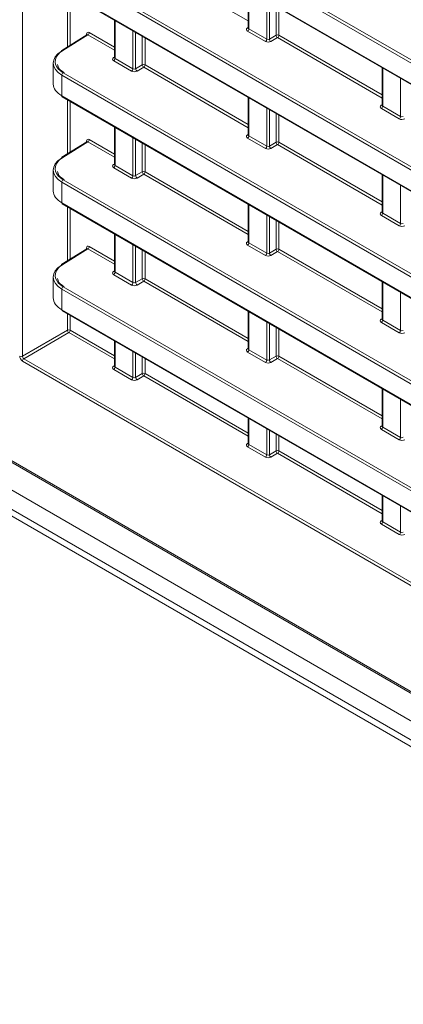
# Model space of a CAD drawing. Header units: millimetres. Extents: x 0 to 1118, y 0 to 864.
# Tile 183 of 256: x 534 to 544, y 82 to 108. Entities that reach past the tile are written whole.
import ezdxf

# ---------------------------------------------------------------- set-up
doc = ezdxf.new("R2010")
doc.units = ezdxf.units.MM

msp = doc.modelspace()

# ---------------------------------------------------------------- linework, layer by layer
at = {"color": 9, "linetype": 'Continuous', "lineweight": 0}
for p, q in [((533.7627, 149.8543), (533.7627, 98.9036)), ((454.6814, 141.7068), (600.1515, 57.7287)), ((455.1413, 140.6878), (599.5148, 57.3427)), ((455.1413, 140.1935), (599.5148, 56.8484)), ((455.2449, 139.9646), (599.6184, 56.6195)), ((556.7458, 98.9583), (534.7789, 111.6395)), ((534.8136, 111.7004), (556.7805, 99.0192)), ((534.7789, 111.1074), (556.7458, 98.4261)), ((534.8136, 108.9487), (556.7805, 96.2674)), ((539.5811, 107.5373), (536.887, 109.0926)), ((556.7458, 96.2066), (534.7789, 108.8878)), ((534.7789, 108.3556), (556.7458, 95.6744)), ((534.9241, 106.8647), (534.9241, 108.2549)), ((534.9942, 108.2144), (534.9942, 106.9081)), ((539.5958, 108.3097), (539.5958, 107.3295)), ((540.0566, 107.0634), (540.0566, 108.0437)), ((540.1267, 108.0032), (540.1267, 107.0645)), ((540.2988, 107.1638), (540.2988, 107.9039)), ((540.3689, 107.8634), (540.3689, 107.1635)), ((536.1486, 107.548), (536.1486, 106.5677)), ((535.4487, 107.1712), (534.805, 106.7732)), ((535.4127, 107.1669), (535.4127, 107.1912)), ((536.134, 106.7756), (535.4487, 107.1712)), ((535.4834, 107.2321), (536.134, 106.8565)), ((536.6095, 106.3017), (536.6095, 107.282)), ((536.6795, 107.2415), (536.6795, 106.3027)), ((539.5598, 107.3509), (539.5811, 107.3641)), ((540.0219, 107.0026), (539.561, 107.2686)), ((539.5958, 107.3295), (540.0566, 107.0634)), ((540.1267, 107.0645), (540.2988, 107.1638)), ((540.3689, 107.1635), (543.0283, 105.6283)), ((536.8517, 106.4021), (536.8517, 107.1421)), ((536.9218, 107.1017), (536.9218, 106.4017)), ((540.3342, 107.1026), (540.162, 107.0033)), ((543.0283, 105.5474), (540.3342, 107.1026)), ((536.1126, 106.5892), (536.134, 106.6024)), ((536.5747, 106.2408), (536.1139, 106.5069)), ((536.1486, 106.5677), (536.6095, 106.3017)), ((536.6795, 106.3027), (536.8517, 106.4021)), ((536.9218, 106.4017), (539.5811, 104.8665)), ((534.8136, 106.1969), (556.7805, 93.5157)), ((536.887, 106.3409), (536.7149, 106.2415)), ((539.5811, 104.7856), (536.887, 106.3409)), ((543.0429, 106.3197), (543.0429, 105.3395)), ((556.7458, 93.4548), (534.7789, 106.1361)), ((534.7789, 106.1361), (534.7789, 105.6039)), ((543.5037, 105.0734), (543.5037, 106.0537)), ((534.7789, 105.6039), (556.7458, 92.9227)), ((534.9241, 104.113), (534.9241, 105.5031)), ((534.9942, 105.4627), (534.9942, 104.1563)), ((539.5958, 105.558), (539.5958, 104.5777)), ((540.0566, 104.3117), (540.0566, 105.292)), ((540.1267, 105.2515), (540.1267, 104.3127)), ((540.2988, 104.4121), (540.2988, 105.1521)), ((543.0069, 105.3609), (543.0283, 105.3741)), ((543.469, 105.0126), (543.0082, 105.2786)), ((543.0429, 105.3395), (543.5037, 105.0734)), ((540.3689, 105.1117), (540.3689, 104.4118)), ((536.1486, 104.7962), (536.1486, 103.816)), ((535.4487, 104.4194), (534.805, 104.0215)), ((535.4127, 104.4151), (535.4127, 104.4395)), ((536.134, 104.0239), (535.4487, 104.4194)), ((535.4834, 104.4803), (536.134, 104.1048)), ((536.6095, 103.5499), (536.6095, 104.5302)), ((536.6795, 104.4897), (536.6795, 103.551)), ((536.8517, 103.6504), (536.8517, 104.3904)), ((539.5598, 104.5992), (539.5811, 104.6124)), ((540.0219, 104.2508), (539.561, 104.5169)), ((539.5958, 104.5777), (540.0566, 104.3117)), ((540.1267, 104.3127), (540.2988, 104.4121)), ((540.3689, 104.4118), (543.0283, 102.8765)), ((536.9218, 104.3499), (536.9218, 103.65)), ((540.3342, 104.3509), (540.162, 104.2515)), ((543.0283, 102.7956), (540.3342, 104.3509)), ((536.1126, 103.8374), (536.134, 103.8506)), ((536.5747, 103.4891), (536.1139, 103.7551)), ((536.1486, 103.816), (536.6095, 103.5499)), ((536.6795, 103.551), (536.8517, 103.6504)), ((536.9218, 103.65), (539.5811, 102.1148)), ((556.7458, 90.7031), (534.7789, 103.3843)), ((534.7789, 103.3843), (534.7789, 102.8522)), ((534.8136, 103.4452), (556.7805, 90.7639)), ((536.887, 103.5891), (536.7149, 103.4898)), ((539.5811, 102.0339), (536.887, 103.5891)), ((543.0429, 103.568), (543.0429, 102.5877)), ((543.5037, 102.3217), (543.5037, 103.302)), ((534.7789, 102.8522), (556.7458, 90.1709)), ((534.9241, 101.3613), (534.9241, 102.7514)), ((534.9942, 102.7109), (534.9942, 101.4046)), ((539.5958, 102.8063), (539.5958, 101.826)), ((543.0069, 102.6092), (543.0283, 102.6224)), ((540.0566, 101.56), (540.0566, 102.5402)), ((540.1267, 102.4998), (540.1267, 101.561)), ((540.2988, 101.6604), (540.2988, 102.4004)), ((540.3689, 102.3599), (540.3689, 101.66)), ((543.469, 102.2608), (543.0082, 102.5269)), ((543.0429, 102.5877), (543.5037, 102.3217)), ((536.1486, 102.0445), (536.1486, 101.0642)), ((539.5598, 101.8474), (539.5811, 101.8606)), ((535.4487, 101.6677), (534.805, 101.2697)), ((535.4127, 101.6634), (535.4127, 101.6877)), ((536.134, 101.2721), (535.4487, 101.6677)), ((535.4834, 101.7286), (536.134, 101.353)), ((536.6095, 100.7982), (536.6095, 101.7785)), ((536.6795, 101.738), (536.6795, 100.7992)), ((536.8517, 100.8986), (536.8517, 101.6386)), ((536.9218, 101.5982), (536.9218, 100.8983)), ((540.0219, 101.4991), (539.561, 101.7651)), ((539.5958, 101.826), (540.0566, 101.56)), ((540.1267, 101.561), (540.2988, 101.6604)), ((540.3342, 101.5991), (540.162, 101.4998)), ((543.0283, 100.0439), (540.3342, 101.5991)), ((540.3689, 101.66), (543.0283, 100.1248)), ((536.1126, 101.0857), (536.134, 101.0989)), ((536.5747, 100.7373), (536.1139, 101.0034)), ((536.1486, 101.0642), (536.6095, 100.7982)), ((536.6795, 100.7992), (536.8517, 100.8986)), ((536.887, 100.8374), (536.7149, 100.738)), ((539.5811, 99.2821), (536.887, 100.8374)), ((536.9218, 100.8983), (539.5811, 99.363)), ((556.7458, 87.9513), (534.7789, 100.6326)), ((534.7789, 100.6326), (534.7789, 100.1004)), ((534.8136, 100.6935), (556.7805, 88.0122)), ((543.0429, 100.8163), (543.0429, 99.836)), ((543.5037, 99.57), (543.5037, 100.5502)), ((534.7789, 100.1004), (556.7458, 87.4192)), ((534.9241, 99.574), (534.9241, 99.9997)), ((534.9942, 99.9592), (534.9942, 99.5737)), ((539.5958, 100.0545), (539.5958, 99.0742)), ((543.0069, 99.8574), (543.0283, 99.8706)), ((543.0429, 99.836), (543.5037, 99.57)), ((533.7627, 98.9036), (534.9241, 99.574)), ((534.9942, 99.5737), (536.134, 98.9157)), ((540.0566, 98.8082), (540.0566, 99.7885)), ((540.1267, 99.748), (540.1267, 98.8093)), ((540.2988, 98.9086), (540.2988, 99.6486)), ((540.3689, 99.6082), (540.3689, 98.9083)), ((543.469, 99.5091), (543.0082, 99.7751)), ((534.9594, 99.5128), (533.7981, 98.8423)), ((536.134, 98.8347), (534.9594, 99.5128)), ((536.1486, 99.2928), (536.1486, 98.6269)), ((539.5598, 99.0957), (539.5811, 99.1089)), ((539.5958, 99.0742), (540.0566, 98.8082)), ((533.7981, 98.8423), (557.7961, 84.9886)), ((536.6095, 98.3608), (536.6095, 99.0267)), ((536.6795, 98.9863), (536.6795, 98.3619)), ((536.8517, 98.4612), (536.8517, 98.8869)), ((536.9218, 98.8464), (536.9218, 98.4609)), ((540.0219, 98.7473), (539.561, 99.0134)), ((540.1267, 98.8093), (540.2988, 98.9086)), ((540.3342, 98.8474), (540.162, 98.748)), ((543.0283, 97.2921), (540.3342, 98.8474)), ((540.3689, 98.9083), (543.0283, 97.3731)), ((557.7613, 84.9277), (533.7633, 98.7815)), ((536.1126, 98.6483), (536.134, 98.6615)), ((536.5747, 98.3), (536.1139, 98.566)), ((536.1486, 98.6269), (536.6095, 98.3608)), ((536.6795, 98.3619), (536.8517, 98.4612)), ((536.887, 98.4), (536.7149, 98.3006)), ((539.5811, 96.8447), (536.887, 98.4)), ((536.9218, 98.4609), (539.5811, 96.9257)), ((543.0429, 98.0645), (543.0429, 97.0843)), ((543.5037, 96.8182), (543.5037, 97.7985)), ((539.5958, 97.3028), (539.5958, 96.6369)), ((540.0566, 96.3708), (540.0566, 97.0367)), ((543.0069, 97.1057), (543.0283, 97.1189)), ((543.469, 96.7573), (543.0082, 97.0234)), ((543.0429, 97.0843), (543.5037, 96.8182)), ((540.1267, 96.9963), (540.1267, 96.3719)), ((540.2988, 96.4712), (540.2988, 96.8969)), ((540.3689, 96.8564), (540.3689, 96.4709)), ((539.5598, 96.6583), (539.5811, 96.6715)), ((540.0219, 96.31), (539.561, 96.576)), ((539.5958, 96.6369), (540.0566, 96.3708)), ((540.1267, 96.3719), (540.2988, 96.4712)), ((540.3342, 96.41), (540.162, 96.3107)), ((543.0283, 94.8548), (540.3342, 96.41)), ((540.3689, 96.4709), (543.0283, 94.9357)), ((543.0429, 95.3128), (543.0429, 94.6469)), ((543.5037, 94.3808), (543.5037, 95.0467)), ((543.0069, 94.6683), (543.0283, 94.6815)), ((543.469, 94.32), (543.0082, 94.586)), ((543.0429, 94.6469), (543.5037, 94.3808))]:
    msp.add_line(p, q, dxfattribs=at)
at = {"color": 7, "linetype": 'Continuous', "lineweight": 15}
for p, q in [((454.7073, 141.6496), (600.1774, 57.6715)), ((455.5681, 139.7779), (599.9416, 56.4328)), ((534.7892, 111.0845), (556.7562, 98.4032)), ((534.7892, 108.3327), (556.7562, 95.6515)), ((539.5811, 108.3182), (539.5811, 107.3503)), ((536.134, 107.5564), (536.134, 106.5886)), ((535.4235, 107.1736), (534.7794, 106.7753)), ((539.581, 107.3505), (539.5797, 107.3442)), ((534.5592, 106.4451), (534.5592, 105.9071)), ((536.1338, 106.5888), (536.1325, 106.5825)), ((543.0283, 106.3282), (543.0283, 105.3603)), ((534.7892, 105.581), (556.7562, 92.8998)), ((539.5811, 105.5665), (539.5811, 104.5986)), ((543.0281, 105.3606), (543.0268, 105.3542)), ((536.134, 104.8047), (536.134, 103.8368)), ((535.4235, 104.4218), (534.7794, 104.0235)), ((539.581, 104.5988), (539.5797, 104.5925)), ((534.5592, 103.6934), (534.5592, 103.1554)), ((536.1338, 103.8371), (536.1325, 103.8307)), ((543.0283, 103.5765), (543.0283, 102.6086)), ((534.7892, 102.8293), (556.7562, 90.148)), ((539.5811, 102.8147), (539.5811, 101.8468)), ((543.0281, 102.6088), (543.0268, 102.6025)), ((536.134, 102.053), (536.134, 101.0851)), ((539.581, 101.8471), (539.5797, 101.8407)), ((535.4235, 101.6701), (534.7794, 101.2718)), ((536.1338, 101.0853), (536.1325, 101.079)), ((534.5592, 100.9417), (534.5592, 100.4036)), ((543.0283, 100.8247), (543.0283, 99.8568)), ((534.7892, 100.0775), (556.7562, 87.3963)), ((539.5811, 100.063), (539.5811, 99.0951)), ((543.0281, 99.8571), (543.0268, 99.8507)), ((536.134, 99.3012), (536.134, 98.6477)), ((539.581, 99.0953), (539.5797, 99.089)), ((536.1338, 98.6479), (536.1325, 98.6416)), ((543.0283, 98.073), (543.0283, 97.1051)), ((539.5811, 97.3112), (539.5811, 96.6577)), ((543.0281, 97.1053), (543.0268, 97.099)), ((539.581, 96.6579), (539.5797, 96.6516)), ((543.0283, 95.3212), (543.0283, 94.6677)), ((543.0281, 94.6679), (543.0268, 94.6616))]:
    msp.add_line(p, q, dxfattribs=at)
at = {"color": 9, "linetype": 'Continuous', "lineweight": 0}
for centre, radius, start, end in [((535.4009, 107.1666), 0.0274, 19.47947, 64.28281), ((535.4065, 107.2356), 0.077, 303.22971, 357.34769), ((539.5752, 107.3742), 0.0279, 236.51329, 281.70625), ((539.5188, 107.333), 0.077, 303.22971, 357.34769), ((540.3335, 107.0951), 0.077, 62.65648, 116.76622), ((540.3779, 107.1687), 0.0793, 183.52223, 236.47777), ((540.2919, 107.1671), 0.077, 303.22971, 357.34769), ((539.9796, 107.067), 0.077, 303.22971, 357.34769), ((540.2058, 107.0694), 0.0793, 183.52223, 236.47777), ((534.7905, 106.7536), 0.0244, 53.48924, 117.32586), ((536.128, 106.6124), 0.0279, 236.51329, 281.70625), ((536.0717, 106.5713), 0.077, 303.22971, 357.34769), ((536.8864, 106.3333), 0.077, 62.65648, 116.76622), ((536.9308, 106.407), 0.0793, 183.52223, 236.47777), ((536.8448, 106.4053), 0.077, 303.22971, 357.34769), ((534.8558, 106.1325), 0.077, 123.22971, 177.34769), ((536.5325, 106.3053), 0.077, 303.22971, 357.34769), ((536.7587, 106.3076), 0.0793, 183.52223, 236.47777), ((543.0223, 105.3842), 0.0279, 236.51329, 281.70625), ((542.9659, 105.343), 0.077, 303.22971, 357.34769), ((543.4268, 105.077), 0.077, 303.22971, 357.34769), ((535.4009, 104.4148), 0.0274, 19.47947, 64.28281), ((535.4065, 104.4839), 0.077, 303.22971, 357.34769), ((539.5752, 104.6224), 0.0279, 236.51329, 281.70625), ((539.5188, 104.5813), 0.077, 303.22971, 357.34769), ((540.3335, 104.3433), 0.077, 62.65648, 116.76622), ((540.3779, 104.417), 0.0793, 183.52223, 236.47777), ((540.2919, 104.4153), 0.077, 303.22971, 357.34769), ((539.9796, 104.3153), 0.077, 303.22971, 357.34769), ((540.2058, 104.3176), 0.0793, 183.52223, 236.47777), ((534.7905, 104.0019), 0.0244, 53.48924, 117.32586), ((536.128, 103.8607), 0.0279, 236.51329, 281.70625), ((536.0717, 103.8195), 0.077, 303.22971, 357.34769), ((536.8864, 103.5816), 0.077, 62.65648, 116.76622), ((536.9308, 103.6552), 0.0793, 183.52223, 236.47777), ((536.8448, 103.6536), 0.077, 303.22971, 357.34769), ((534.8558, 103.3808), 0.077, 123.22971, 177.34769), ((536.5325, 103.5535), 0.077, 303.22971, 357.34769), ((536.7587, 103.5559), 0.0793, 183.52223, 236.47777), ((543.0223, 102.6324), 0.0279, 236.51329, 281.70625), ((542.9659, 102.5913), 0.077, 303.22971, 357.34769), ((543.4268, 102.3253), 0.077, 303.22971, 357.34769), ((539.5752, 101.8707), 0.0279, 236.51329, 281.70625), ((535.4009, 101.6631), 0.0274, 19.47947, 64.28281), ((535.4065, 101.7321), 0.077, 303.22971, 357.34769), ((539.5188, 101.8296), 0.077, 303.22971, 357.34769), ((540.3335, 101.5916), 0.077, 62.65648, 116.76622), ((540.3779, 101.6652), 0.0793, 183.52223, 236.47777), ((540.2919, 101.6636), 0.077, 303.22971, 357.34769), ((539.9796, 101.5635), 0.077, 303.22971, 357.34769), ((540.2058, 101.5659), 0.0793, 183.52223, 236.47777), ((534.7905, 101.2501), 0.0244, 53.48924, 117.32586), ((536.128, 101.1089), 0.0279, 236.51329, 281.70625), ((536.0717, 101.0678), 0.077, 303.22971, 357.34769), ((536.8864, 100.8298), 0.077, 62.65648, 116.76622), ((536.9308, 100.9035), 0.0793, 183.52223, 236.47777), ((536.8448, 100.9018), 0.077, 303.22971, 357.34769), ((534.8558, 100.629), 0.077, 123.22971, 177.34769), ((536.5325, 100.8018), 0.077, 303.22971, 357.34769), ((536.7587, 100.8041), 0.0793, 183.52223, 236.47777), ((543.0223, 99.8807), 0.0279, 236.51329, 281.70625), ((542.9659, 99.8396), 0.077, 303.22971, 357.34769), ((534.9588, 99.5052), 0.077, 62.65648, 116.76622), ((535.0032, 99.5789), 0.0793, 183.52223, 236.47777), ((534.9172, 99.5772), 0.077, 303.22971, 357.34769), ((543.4268, 99.5735), 0.077, 303.22971, 357.34769), ((539.5752, 99.1189), 0.0279, 236.51329, 281.70625), ((539.5188, 99.0778), 0.077, 303.22971, 357.34769), ((533.728, 98.9724), 0.077, 242.65648, 296.76622), ((533.8403, 98.7779), 0.077, 123.22971, 177.34769), ((539.9796, 98.8118), 0.077, 303.22971, 357.34769), ((540.2058, 98.8141), 0.0793, 183.52223, 236.47777), ((540.3335, 98.8398), 0.077, 62.65648, 116.76622), ((540.3779, 98.9135), 0.0793, 183.52223, 236.47777), ((540.2919, 98.9118), 0.077, 303.22971, 357.34769), ((536.128, 98.6716), 0.0279, 236.51329, 281.70625), ((536.0717, 98.6304), 0.077, 303.22971, 357.34769), ((536.5325, 98.3644), 0.077, 303.22971, 357.34769), ((536.7587, 98.3667), 0.0793, 183.52223, 236.47777), ((536.8864, 98.3924), 0.077, 62.65648, 116.76622), ((536.9308, 98.4661), 0.0793, 183.52223, 236.47777), ((536.8448, 98.4645), 0.077, 303.22971, 357.34769), ((543.0223, 97.1289), 0.0279, 236.51329, 281.70625), ((542.9659, 97.0878), 0.077, 303.22971, 357.34769), ((543.4268, 96.8218), 0.077, 303.22971, 357.34769), ((539.5752, 96.6816), 0.0279, 236.51329, 281.70625), ((539.5188, 96.6404), 0.077, 303.22971, 357.34769), ((539.9796, 96.3744), 0.077, 303.22971, 357.34769), ((540.2058, 96.3768), 0.0793, 183.52223, 236.47777), ((540.3335, 96.4025), 0.077, 62.65648, 116.76622), ((540.3779, 96.4761), 0.0793, 183.52223, 236.47777), ((540.2919, 96.4745), 0.077, 303.22971, 357.34769), ((543.0223, 94.6916), 0.0279, 236.5278, 281.56335), ((542.9659, 94.6504), 0.077, 303.22971, 357.34769), ((543.4268, 94.3844), 0.077, 303.22971, 357.34769)]:
    msp.add_arc(centre, radius, start, end, dxfattribs=at)
at = {"color": 7, "linetype": 'Continuous', "lineweight": 15}
for centre, radius, start, end in [((534.7942, 106.7555), 0.0247, 127.03295, 186.40148), ((534.8027, 105.6009), 0.024, 172.814, 235.87382), ((534.7942, 104.0038), 0.0247, 127.03295, 186.40148), ((534.8027, 102.8492), 0.024, 172.814, 235.87382), ((534.7942, 101.2521), 0.0247, 127.03295, 186.40148), ((534.8027, 100.0974), 0.024, 172.814, 235.87382)]:
    msp.add_arc(centre, radius, start, end, dxfattribs=at)
at = {"color": 9, "linetype": 'Continuous', "lineweight": 0}
for centre, major_axis, ratio, start_param, end_param in [((535.4835, 107.1504), (-0.05, 0.0866), 0.5772057, 5.4980207, 7.0685124), ((535.4481, 107.13), (-0.0237, 0.0441), 0.5765028, 5.5154063, 6.3180204), ((539.6317, 107.3108), (0.1, 0.0015), 0.5872749, 2.3646126, 3.9179556), ((539.6311, 107.3513), (0.05, 0.0016), 0.5970671, 3.1228866, 3.9082847), ((540.0926, 107.0448), (0.1, 0.0015), 0.5872749, 3.9179556, 5.4712987), ((540.092, 107.0853), (0.05, 0.0016), 0.5970671, 3.9082847, 5.4616278), ((535.3086, 106.4927), (0.7, 0.0108), 0.5872749, 2.3646126, 2.7005463), ((536.1846, 106.5491), (0.1, 0.0015), 0.5872749, 2.3646126, 3.9179556), ((536.184, 106.5896), (0.05, 0.0016), 0.5970671, 3.1228866, 3.9082847), ((536.6454, 106.2831), (0.1, 0.0015), 0.5872749, 3.9179556, 5.4712987), ((536.6448, 106.3235), (0.05, 0.0016), 0.5970671, 3.9082847, 5.4616278), ((543.0789, 105.3209), (0.1, 0.0015), 0.5872749, 2.3646126, 3.9179556), ((543.0783, 105.3613), (0.05, 0.0016), 0.5970671, 3.1228866, 3.9082847), ((543.5397, 105.0548), (0.1, 0.0015), 0.5872749, 3.9179556, 5.4712987), ((543.5391, 105.0953), (0.05, 0.0016), 0.5970671, 3.9082847, 5.4616278), ((535.4835, 104.3986), (-0.05, 0.0866), 0.5772057, 5.4980207, 7.0685124), ((535.4481, 104.3782), (-0.0237, 0.0441), 0.5765028, 5.5154063, 6.3180204), ((539.6317, 104.5591), (0.1, 0.0015), 0.5872749, 2.3646126, 3.9179556), ((539.6311, 104.5996), (0.05, 0.0016), 0.5970671, 3.1228866, 3.9082847), ((540.0926, 104.2931), (0.1, 0.0015), 0.5872749, 3.9179556, 5.4712987), ((540.092, 104.3335), (0.05, 0.0016), 0.5970671, 3.9082847, 5.4616278), ((535.3086, 103.7409), (0.7, 0.0108), 0.5872749, 2.3646126, 2.7005463), ((536.1846, 103.7974), (0.1, 0.0015), 0.5872749, 2.3646126, 3.9179556), ((536.184, 103.8378), (0.05, 0.0016), 0.5970671, 3.1228866, 3.9082847), ((536.6454, 103.5313), (0.1, 0.0015), 0.5872749, 3.9179556, 5.4712987), ((536.6448, 103.5718), (0.05, 0.0016), 0.5970671, 3.9082847, 5.4616278), ((543.0789, 102.5691), (0.1, 0.0015), 0.5872749, 2.3646126, 3.9179556), ((543.0783, 102.6096), (0.05, 0.0016), 0.5970671, 3.1228866, 3.9082847), ((543.5397, 102.3031), (0.1, 0.0015), 0.5872749, 3.9179556, 5.4712987), ((543.5391, 102.3435), (0.05, 0.0016), 0.5970671, 3.9082847, 5.4616278), ((539.6317, 101.8074), (0.1, 0.0015), 0.5872749, 2.3646126, 3.9179556), ((539.6311, 101.8478), (0.05, 0.0016), 0.5970671, 3.1228866, 3.9082847), ((535.4835, 101.6469), (-0.05, 0.0866), 0.5772057, 5.4980207, 7.0685124), ((535.4481, 101.6265), (-0.0237, 0.0441), 0.5765028, 5.5154063, 6.3180204), ((540.0926, 101.5413), (0.1, 0.0015), 0.5872749, 3.9179556, 5.4712987), ((540.092, 101.5818), (0.05, 0.0016), 0.5970671, 3.9082847, 5.4616278), ((535.3086, 100.9892), (0.7, 0.0108), 0.5872749, 2.3646126, 2.7005463), ((536.1846, 101.0456), (0.1, 0.0015), 0.5872749, 2.3646126, 3.9179556), ((536.184, 101.0861), (0.05, 0.0016), 0.5970671, 3.1228866, 3.9082847), ((536.6454, 100.7796), (0.1, 0.0015), 0.5872749, 3.9179556, 5.4712987), ((536.6448, 100.82), (0.05, 0.0016), 0.5970671, 3.9082847, 5.4616278), ((543.0789, 99.8174), (0.1, 0.0015), 0.5872749, 2.3646126, 3.9179556), ((543.0783, 99.8578), (0.05, 0.0016), 0.5970671, 3.1228866, 3.9082847), ((543.5391, 99.5918), (0.05, 0.0016), 0.5970671, 3.9082847, 5.4616278), ((543.5397, 99.5513), (0.1, 0.0015), 0.5872749, 3.9179556, 5.4712987), ((539.6317, 99.0556), (0.1, 0.0015), 0.5872749, 2.3646126, 3.9179556), ((539.6311, 99.0961), (0.05, 0.0016), 0.5970671, 3.1228866, 3.9082847), ((533.7634, 98.8631), (-0.05, 0.0866), 0.5775574, 0.7856318, 2.3561235), ((533.7987, 98.8835), (-0.025, 0.0433), 0.5980578, 0.7856334, 2.3561251), ((540.092, 98.83), (0.05, 0.0016), 0.5970671, 3.9082847, 5.4616278), ((536.1846, 98.6082), (0.1, 0.0015), 0.5872749, 2.3646126, 3.9179556), ((536.184, 98.6487), (0.05, 0.0016), 0.5970671, 3.1228866, 3.9082847), ((540.0926, 98.7896), (0.1, 0.0015), 0.5872749, 3.9179556, 5.4712987), ((536.6454, 98.3422), (0.1, 0.0015), 0.5872749, 3.9179556, 5.4712987), ((536.6448, 98.3827), (0.05, 0.0016), 0.5970671, 3.9082847, 5.4616278), ((543.0789, 97.0656), (0.1, 0.0015), 0.5872749, 2.3646126, 3.9179556), ((543.0783, 97.1061), (0.05, 0.0016), 0.5970671, 3.1228866, 3.9082847), ((543.5391, 96.84), (0.05, 0.0016), 0.5970671, 3.9082847, 5.4616278), ((539.6317, 96.6182), (0.1, 0.0015), 0.5872749, 2.3646126, 3.9179556), ((539.6311, 96.6587), (0.05, 0.0016), 0.5970671, 3.1228866, 3.9082847), ((543.5397, 96.7996), (0.1, 0.0015), 0.5872749, 3.9179556, 5.4712987), ((540.0926, 96.3522), (0.1, 0.0015), 0.5872749, 3.9179556, 5.4712987), ((540.092, 96.3927), (0.05, 0.0016), 0.5970671, 3.9082847, 5.4616278), ((543.0789, 94.6282), (0.1, 0.0015), 0.5872749, 2.3646126, 3.9179556), ((543.0783, 94.6687), (0.05, 0.0016), 0.5970671, 3.1228866, 3.9082847), ((543.5397, 94.3622), (0.1, 0.0015), 0.5872749, 3.9179556, 5.4712987), ((543.5391, 94.4027), (0.05, 0.0016), 0.5970671, 3.9082847, 5.4616278)]:
    msp.add_ellipse(centre, major_axis=major_axis, ratio=ratio, start_param=start_param, end_param=end_param, dxfattribs=at)
at = {"color": 7, "linetype": 'Continuous', "lineweight": 15}
for centre, major_axis, ratio, start_param, end_param in [((535.3092, 106.4522), (0.75, 0.0108), 0.5866149, 2.3652344, 3.9185775), ((535.3086, 106.4927), (0.7, 0.0108), 0.5872749, 2.7005463, 3.9179556), ((535.3092, 105.9001), (0.75, -0.0104), 0.5678072, 3.1494753, 3.9348734), ((535.3092, 103.7005), (0.75, 0.0108), 0.5866149, 2.3652344, 3.9185775), ((535.3086, 103.7409), (0.7, 0.0108), 0.5872749, 2.7005463, 3.9179556), ((535.3092, 103.1483), (0.75, -0.0104), 0.5678072, 3.1494753, 3.9348734), ((535.3092, 100.9487), (0.75, 0.0108), 0.5866149, 2.3652344, 3.9185775), ((535.3086, 100.9892), (0.7, 0.0108), 0.5872749, 2.7005463, 3.9179556), ((535.3092, 100.3966), (0.75, -0.0104), 0.5678072, 3.1494753, 3.9348734)]:
    msp.add_ellipse(centre, major_axis=major_axis, ratio=ratio, start_param=start_param, end_param=end_param, dxfattribs=at)
for points, knots in [([(535.4281, 107.1777), (535.4281, 107.1778), (535.4284, 107.1785), (535.4256, 107.1744), (535.4238, 107.1739), (535.4236, 107.1738)], [0, 0, 0, 0, 0.2345849, 0.9184627, 1, 1, 1, 1]), ([(534.8392, 106.1998), (534.8146, 106.2158), (534.7424, 106.2626), (534.6772, 106.3372), (534.6724, 106.392), (534.6709, 106.4098)], [0, 0, 0, 0, 0.25935201, 0.75948163, 1, 1, 1, 1]), ([(535.4281, 104.4259), (535.4281, 104.4261), (535.4284, 104.4268), (535.4256, 104.4226), (535.4238, 104.4221), (535.4236, 104.4221)], [0, 0, 0, 0, 0.2345849, 0.9184627, 1, 1, 1, 1]), ([(534.8392, 103.448), (534.8146, 103.464), (534.7424, 103.5109), (534.6772, 103.5854), (534.6724, 103.6402), (534.6709, 103.6581)], [0, 0, 0, 0, 0.25935201, 0.75948163, 1, 1, 1, 1]), ([(535.4281, 101.6742), (535.4281, 101.6744), (535.4284, 101.675), (535.4256, 101.6709), (535.4238, 101.6704), (535.4236, 101.6703)], [0, 0, 0, 0, 0.2345849, 0.9184627, 1, 1, 1, 1]), ([(534.8392, 100.6963), (534.8146, 100.7123), (534.7424, 100.7592), (534.6772, 100.8337), (534.6724, 100.8885), (534.6709, 100.9063)], [0, 0, 0, 0, 0.25935201, 0.75948163, 1, 1, 1, 1])]:
    msp.add_open_spline(points, degree=3, knots=knots, dxfattribs=at)

doc.saveas('drawing.dxf')
